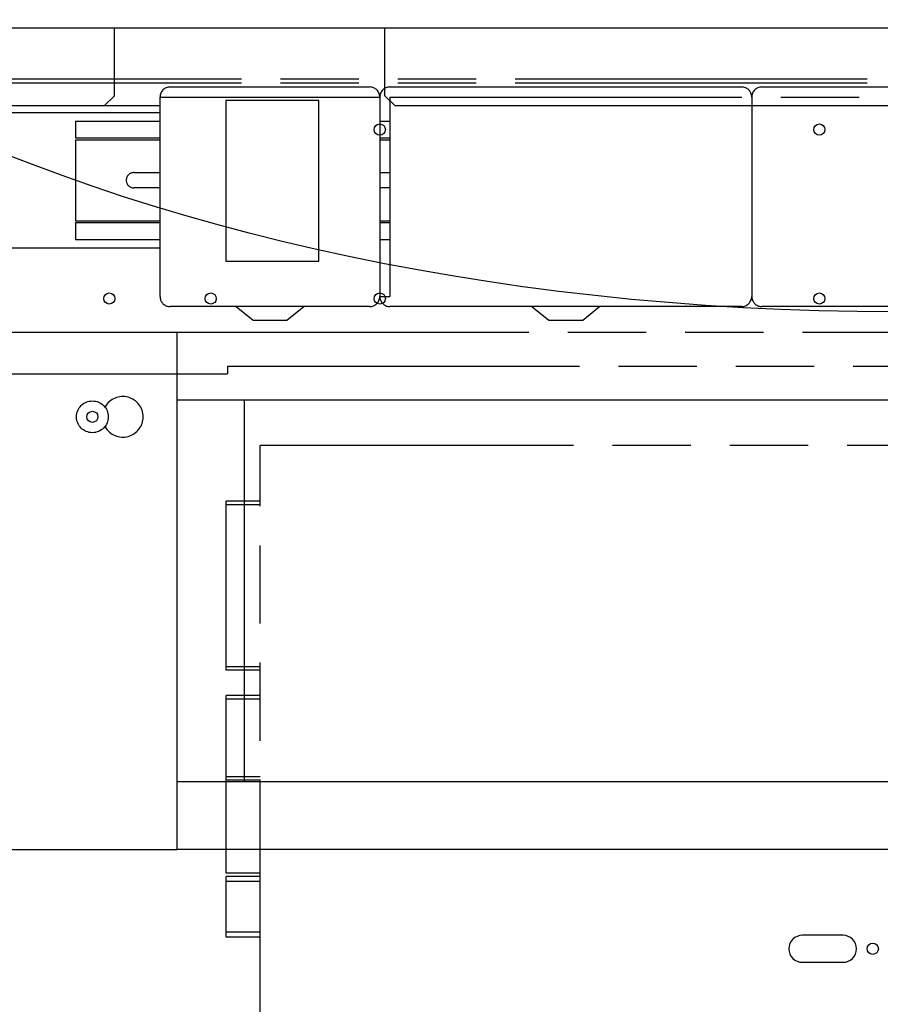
# Model space of a CAD drawing. Header units: millimetres. Extents: x 0 to 4195, y 0 to 2965.
# Tile 6 of 27: x 418 to 673, y 1710 to 2002. Entities that reach past the tile are written whole.
import ezdxf

# ---------------------------------------------------------------- set-up
doc = ezdxf.new("R2010")
doc.units = ezdxf.units.MM
doc.header["$LTSCALE"] = 231.275
doc.linetypes.add('PHANTOM', pattern=[0.8, 0.45, -0.05, 0.1, -0.05, 0.1, -0.05])
doc.layers.get('0').update_dxf_attribs({"linetype": 'CONTINUOUS'})
doc.layers.add('DEFAULT_3', color=7, linetype='PHANTOM')

msp = doc.modelspace()

# ---------------------------------------------------------------- linework, layer by layer
at = {"color": 3, "linetype": 'Continuous'}
for p, q in [((987.6143, 1999.269), (407.6143, 1999.269)), ((446.1143, 1979.269), (446.1143, 1999.269)), ((526.1143, 1979.269), (526.1143, 1999.269)), ((443.1143, 1976.269), (446.1143, 1979.269)), ((526.1143, 1979.269), (529.1143, 1976.269)), ((443.1143, 1976.269), (379.6143, 1976.269)), ((1024.5143, 1976.269), (529.1143, 1976.269))]:
    msp.add_line(p, q, dxfattribs=at)
at = {"color": 7, "linetype": 'Continuous'}
for p, q in [((414.6143, 1909.269), (464.6143, 1909.269)), ((464.6143, 1889.269), (972.6143, 1889.269)), ((484.6143, 1776.269), (484.6143, 1889.269)), ((992.6143, 1776.269), (464.6143, 1776.269)), ((414.6143, 1756.269), (464.6143, 1756.269)), ((661.6143, 1730.8659), (649.6143, 1730.8659)), ((649.6143, 1722.8659), (661.6143, 1722.8659))]:
    msp.add_line(p, q, dxfattribs=at)
at = {"color": 6, "linetype": 'Continuous'}
for p in [(464.6143, 1909.269), (992.6143, 1756.269)]:
    msp.add_line(p, (464.6143, 1756.269), dxfattribs=at)
at = {"color": 7, "linetype": 'Continuous'}
for centre in [(524.6143, 1969.269), (654.6143, 1969.269), (444.6143, 1919.269), (474.6143, 1919.269), (524.6143, 1919.269), (654.6143, 1919.269), (439.6143, 1884.269), (670.4143, 1726.869)]:
    msp.add_circle(centre, 1.65, dxfattribs=at)
for centre, start, end in [((649.6143, 1726.8659), 90, 270), ((661.6143, 1726.8659), 270, 90)]:
    msp.add_arc(centre, 4, start, end, dxfattribs=at)
msp.add_ellipse((677.13, 2151.3037), major_axis=(440.8481, 0), ratio=0.53524075, dxfattribs=at)
at = {"layer": 'DEFAULT_3', "color": 6, "linetype": 'PHANTOM'}
for p, q in [((379.6143, 1984.269), (921.4143, 1984.269)), ((379.6143, 1983.069), (921.4143, 1983.069)), ((459.6143, 1919.869), (459.6143, 1978.869)), ((434.6143, 1966.769), (459.6143, 1966.769)), ((524.6143, 1966.769), (527.6143, 1966.769)), ((434.6143, 1941.769), (459.6143, 1941.769)), ((524.6143, 1941.769), (527.6143, 1941.769)), ((379.6143, 1934.269), (459.6143, 1934.269)), ((521.6143, 1916.869), (462.6143, 1916.869)), ((631.6143, 1916.869), (527.6143, 1916.869)), ((741.6143, 1916.869), (637.6143, 1916.869)), ((464.6143, 1909.269), (919.6143, 1909.269)), ((409.6143, 1896.969), (479.6143, 1896.969)), ((479.6143, 1899.269), (479.6143, 1896.969)), ((479.6143, 1899.269), (766.9143, 1899.269)), ((489.2143, 1672.769), (489.2143, 1875.769)), ((766.9143, 1875.769), (489.2143, 1875.769)), ((479.2143, 1809.269), (479.2143, 1859.269)), ((489.2143, 1859.269), (479.2143, 1859.269)), ((489.2143, 1858.269), (479.2143, 1858.269)), ((489.2143, 1810.269), (479.2143, 1810.269)), ((489.2143, 1809.269), (479.2143, 1809.269)), ((479.2143, 1749.269), (479.2143, 1800.769)), ((489.2143, 1777.769), (479.2143, 1777.769)), ((489.2143, 1776.769), (479.2143, 1776.769)), ((489.2143, 1749.269), (479.2143, 1749.269)), ((479.2143, 1730.269), (479.2143, 1748.269)), ((489.2143, 1748.269), (479.2143, 1748.269)), ((489.2143, 1746.769), (479.2143, 1746.769)), ((489.2143, 1731.769), (479.2143, 1731.769)), ((489.2143, 1730.269), (479.2143, 1730.269))]:
    msp.add_line(p, q, dxfattribs=at)
at = {"layer": 'DEFAULT_3', "color": 7, "linetype": 'PHANTOM'}
for p, q in [((462.6143, 1981.869), (521.6143, 1981.869)), ((527.6143, 1981.869), (631.6143, 1981.869)), ((637.6143, 1981.869), (741.6143, 1981.869)), ((459.6143, 1978.869), (524.6143, 1978.869)), ((524.6143, 1978.869), (524.6143, 1919.869)), ((527.6143, 1978.869), (527.6143, 1919.869)), ((527.6143, 1978.869), (854.6143, 1978.869)), ((634.6143, 1978.869), (634.6143, 1919.869)), ((459.6143, 1976.269), (443.1143, 1976.269)), ((479.1143, 1977.869), (479.1143, 1930.369)), ((506.6143, 1977.869), (479.1143, 1977.869)), ((506.6143, 1930.369), (506.6143, 1977.869)), ((402.6143, 1974.269), (459.6143, 1974.269)), ((434.6143, 1971.769), (434.6143, 1966.769)), ((434.6143, 1971.769), (459.6143, 1971.769)), ((524.6143, 1971.769), (527.6143, 1971.769)), ((434.6143, 1966.269), (434.6143, 1942.269)), ((434.6143, 1966.269), (459.6143, 1966.269)), ((524.6143, 1966.269), (527.6143, 1966.269)), ((451.8643, 1956.519), (459.6143, 1956.519)), ((524.6143, 1956.519), (527.6143, 1956.519)), ((459.6143, 1952.019), (451.8643, 1952.019)), ((527.6143, 1952.019), (524.6143, 1952.019)), ((434.6143, 1942.269), (459.6143, 1942.269)), ((434.6143, 1941.769), (434.6143, 1936.769)), ((524.6143, 1942.269), (527.6143, 1942.269)), ((434.6143, 1936.769), (459.6143, 1936.769)), ((524.6143, 1936.769), (527.6143, 1936.769)), ((479.1143, 1930.369), (506.6143, 1930.369)), ((524.6143, 1919.869), (527.6143, 1919.869)), ((482.1143, 1916.869), (487.1143, 1912.869)), ((497.1143, 1912.869), (502.1143, 1916.869)), ((569.6143, 1916.869), (574.6143, 1912.869)), ((584.6143, 1912.869), (589.6143, 1916.869)), ((487.1143, 1912.869), (497.1143, 1912.869)), ((574.6143, 1912.869), (584.6143, 1912.869)), ((443.4182, 1887.269), (443.2285, 1887.269)), ((443.2285, 1881.269), (443.4182, 1881.269)), ((479.2143, 1800.769), (479.2143, 1801.769)), ((489.2143, 1801.769), (479.2143, 1801.769)), ((489.2143, 1800.769), (479.2143, 1800.769))]:
    msp.add_line(p, q, dxfattribs=at)
msp.add_circle((439.6143, 1884.269), 4.7, dxfattribs=at)
for centre, radius, start, end in [((462.6143, 1978.869), 3, 90, 180), ((521.6143, 1978.869), 3, 0, 90), ((527.6143, 1978.869), 3, 90, 180), ((631.6143, 1978.869), 3, 0, 90), ((637.6143, 1978.869), 3, 90, 180), ((451.8643, 1954.269), 2.25, 90, 270), ((462.6143, 1919.869), 3, 180, 260.280865), ((527.6143, 1919.869), 3, 180, 189.531352), ((637.6143, 1919.869), 3, 180, 189.531352)]:
    msp.add_arc(centre, radius, start, end, dxfattribs=at)
at = {"layer": 'DEFAULT_3', "color": 6, "linetype": 'PHANTOM'}
for centre, radius, start, end in [((521.6143, 1919.869), 3, 270, 360), ((631.6143, 1919.869), 3, 270, 360), ((527.6143, 1919.869), 3, 189.531352, 270), ((637.6143, 1919.869), 3, 189.531352, 270), ((462.6143, 1919.869), 3, 260.280865, 270), ((448.6143, 1884.269), 6, 210, 150)]:
    msp.add_arc(centre, radius, start, end, dxfattribs=at)

doc.saveas('drawing.dxf')
